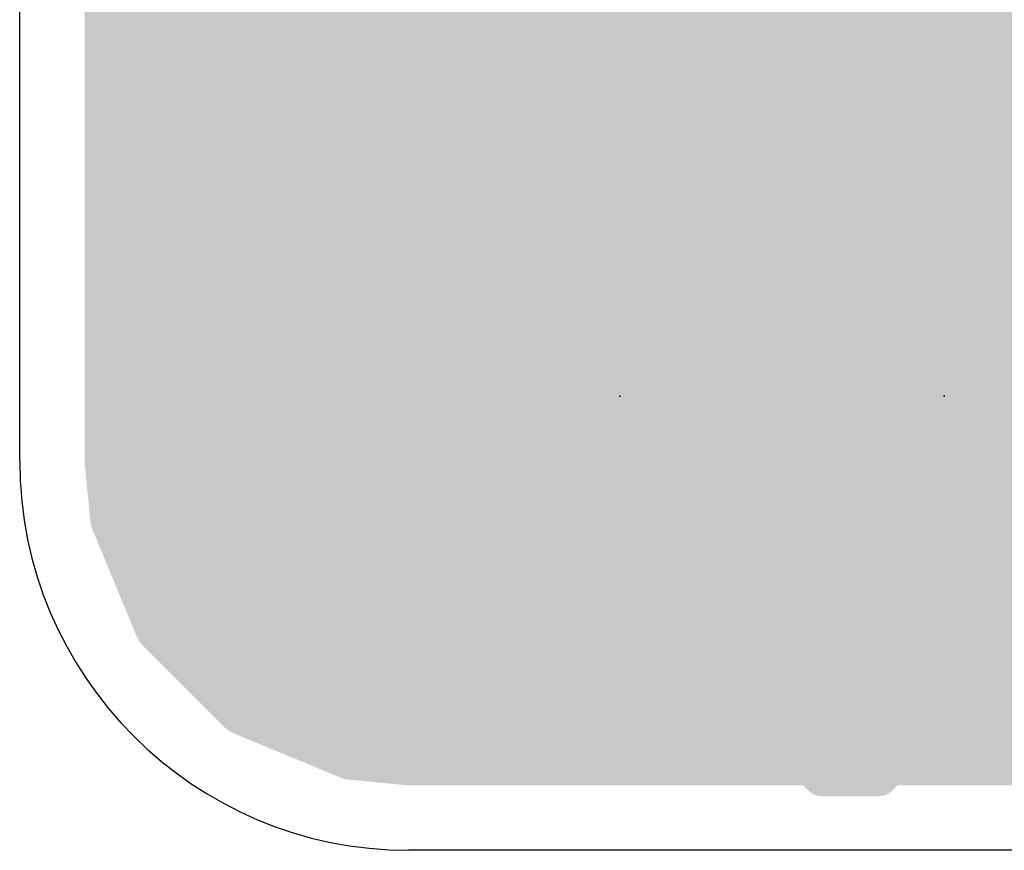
# Model space of a CAD drawing. Extents: x 2.9 to 30.2, y 6.6 to 27.7.
# Tile 1 of 19: x 2.9 to 6.7, y 6.6 to 9.9. Entities that reach past the tile are written whole.
import ezdxf

# ---------------------------------------------------------------- set-up
doc = ezdxf.new("R2010")
doc.units = 0
for name, color, linetype in [('1', 22, 'CONTINUOUS'), ('16', 175, 'CONTINUOUS'), ('18', 82, 'CONTINUOUS'), ('20', 7, 'CONTINUOUS'), ('21', 2, 'CONTINUOUS'), ('23', 7, 'CONTINUOUS'), ('25', 253, 'CONTINUOUS')]:
    doc.layers.add(name, color=color, linetype=linetype)

# ---------------------------------------------------------------- blocks, each defined once
blk = doc.blocks.new('RECT')
blk.add_solid([(-0.5, -0.5), (0.5, -0.5), (-0.5, 0.5), (0.5, 0.5)])
blk = doc.blocks.new('ROUNDV')
at = {"const_width": 0.5}
blk.add_lwpolyline([(0, -0.25, 1), (0, 0.25, 1), (0, -0.25)], format="xyb", dxfattribs=at)

msp = doc.modelspace()

# ---------------------------------------------------------------- linework, layer by layer
at = {"layer": '1', "const_width": 0.2032}
for points in [[(3.2131, 8.128), (3.2131, 19.702)], [(5.3218, 10.688), (5.3218, 9.0048)], [(4.9154, 9.9832), (4.9154, 9.4948)], [(5.7282, 9.3998), (5.7282, 9.9832)], [(3.2131, 9.9568), (4.9154, 9.9568)], [(5.7282, 9.9568), (9.2551, 9.9568)], [(3.2131, 9.7536), (4.9154, 9.7536)], [(5.7282, 9.7536), (9.0519, 9.7536)], [(3.2131, 9.5504), (4.9154, 9.5504)], [(5.7282, 9.5504), (8.8487, 9.5504)], [(4.7807, 9.4948), (4.6022, 9.3163)], [(4.9154, 9.4948), (4.7807, 9.4948)], [(6.0507, 9.4948), (5.8722, 9.3163)], [(6.9033, 9.4948), (6.0507, 9.4948)], [(5.8118, 9.3163), (5.7282, 9.3998)], [(3.2131, 9.3472), (4.6332, 9.3472)], [(5.7808, 9.3472), (5.9032, 9.3472)], [(4.6022, 9.3163), (4.6022, 8.4637)], [(5.8118, 9.2964), (5.8118, 9.3163)], [(5.8722, 9.3163), (5.8722, 9.2964)], [(5.8722, 9.2964), (5.8118, 9.2964)], [(3.2131, 9.144), (4.6022, 9.144)], [(5.3218, 9.0048), (5.207, 8.89)], [(3.2131, 8.9408), (4.6022, 8.9408)], [(5.207, 8.89), (6.477, 8.89)], [(6.477, 8.89), (7.747, 8.89)], [(3.2131, 8.7376), (4.6022, 8.7376)], [(3.2131, 8.5344), (4.6022, 8.5344)], [(4.6022, 8.4637), (4.648, 8.4179)], [(4.6225, 8.3923), (4.5756, 8.3113)], [(4.648, 8.4179), (4.6225, 8.3923)], [(3.2131, 8.3312), (4.5872, 8.3312)], [(4.5756, 8.3113), (4.5514, 8.2208)], [(4.5514, 8.2208), (4.5514, 7.9224)], [(3.2355, 7.9001), (3.2131, 8.128)], [(3.2131, 8.128), (4.5514, 8.128)], [(3.2331, 7.9248), (4.5514, 7.9248)], [(4.5514, 7.9224), (5.1586, 7.9224)], [(5.1586, 7.9224), (5.1586, 7.8256)], [(5.2554, 7.8256), (5.2554, 7.9224)], [(5.2554, 7.9224), (5.8214, 7.9224)], [(5.8214, 7.9224), (6.4286, 7.9224)], [(6.4286, 7.9224), (6.4286, 7.8256)], [(6.5254, 7.8256), (6.5254, 7.9224)], [(6.5254, 7.9224), (7.6986, 7.9224)], [(3.41, 7.4789), (3.2355, 7.9001)], [(5.1586, 7.8256), (4.5514, 7.8256)], [(4.5514, 7.8256), (4.5514, 7.5272)], [(5.1586, 7.2184), (5.1586, 7.8256)], [(5.1586, 7.8256), (5.2554, 7.8256)], [(5.2554, 7.8256), (5.2554, 7.2184)], [(6.4286, 7.8256), (5.2554, 7.8256)], [(6.4286, 7.2184), (6.4286, 7.8256)], [(6.4286, 7.8256), (6.5254, 7.8256)], [(6.5254, 7.8256), (6.5254, 7.2184)], [(7.0914, 7.8256), (6.5254, 7.8256)], [(3.3095, 7.7216), (4.5514, 7.7216)], [(5.1586, 7.7216), (5.2554, 7.7216)], [(6.4286, 7.7216), (6.5254, 7.7216)], [(3.3936, 7.5184), (4.5537, 7.5184)], [(4.5514, 7.5272), (4.5756, 7.4367)], [(5.1586, 7.5184), (5.2554, 7.5184)], [(6.4286, 7.5184), (6.5254, 7.5184)], [(3.7324, 7.1565), (3.41, 7.4789)], [(4.5756, 7.4367), (4.6225, 7.3557)], [(5.7915, 7.3557), (5.8384, 7.4367)], [(5.8384, 7.4367), (5.842, 7.4503)], [(5.842, 7.4503), (5.8456, 7.4367)], [(5.8456, 7.4367), (5.8925, 7.3557)], [(4.6225, 7.3557), (4.6887, 7.2895)], [(5.7253, 7.2895), (5.7915, 7.3557)], [(5.8925, 7.3557), (5.9587, 7.2895)], [(3.5737, 7.3152), (4.6629, 7.3152)], [(5.1586, 7.3152), (5.2554, 7.3152)], [(5.7511, 7.3152), (5.9329, 7.3152)], [(6.4286, 7.3152), (6.5254, 7.3152)], [(4.6887, 7.2895), (4.7697, 7.2426)], [(5.6443, 7.2426), (5.7253, 7.2895)], [(5.9587, 7.2895), (6.0397, 7.2426)], [(4.7697, 7.2426), (4.8602, 7.2184)], [(5.5538, 7.2184), (5.6443, 7.2426)], [(6.0397, 7.2426), (6.1302, 7.2184)], [(4.8602, 7.2184), (5.1586, 7.2184)], [(5.2554, 7.2184), (5.5538, 7.2184)], [(6.1302, 7.2184), (6.4286, 7.2184)], [(6.5254, 7.2184), (6.8238, 7.2184)], [(4.1536, 6.982), (3.7324, 7.1565)], [(3.8398, 7.112), (29.2437, 7.112)], [(4.3815, 6.9596), (4.1536, 6.982)], [(28.702, 6.9596), (4.3815, 6.9596)]]:
    msp.add_lwpolyline(points, dxfattribs=at)
at = {"layer": '1', "const_width": 0.1016}
for points in [[(3.2131, 9.8044, 1), (3.2131, 9.7028)], [(4.9154, 9.7028, 1), (4.9154, 9.8044)], [(5.7282, 9.8044, 1), (5.7282, 9.7028)], [(3.2131, 9.6012, 1), (3.2131, 9.4996)], [(4.9154, 9.4996, 1), (4.9154, 9.6012)], [(5.7282, 9.6012, 1), (5.7282, 9.4996)], [(4.7807, 9.5456, 1), (4.7807, 9.444)], [(4.8167, 9.4589, 1), (4.7448, 9.5307)], [(4.9154, 9.444, 1), (4.9154, 9.5456)], [(6.0507, 9.5456, 1), (6.0507, 9.444)], [(6.0867, 9.4589, 1), (6.0148, 9.5307)], [(4.8646, 9.4948, 1), (4.9662, 9.4948)], [(5.7641, 9.4358, 1), (5.6923, 9.3639)], [(3.2131, 9.398, 1), (3.2131, 9.2964)], [(4.6332, 9.2964, 1), (4.6332, 9.398)], [(5.6774, 9.3998, 1), (5.779, 9.3998)], [(5.7808, 9.398, 1), (5.7808, 9.2964)], [(5.9032, 9.2964, 1), (5.9032, 9.398)], [(4.653, 9.3163, 1), (4.5514, 9.3163)], [(5.8626, 9.3163, 1), (5.761, 9.3163)], [(5.923, 9.3163, 1), (5.8214, 9.3163)], [(4.5663, 9.3522, 1), (4.6381, 9.2803)], [(5.8118, 9.3472, 1), (5.8118, 9.2456)], [(5.7759, 9.2803, 1), (5.8477, 9.3522)], [(5.8363, 9.3522, 1), (5.9081, 9.2803)], [(5.8722, 9.2456, 1), (5.8722, 9.3472)], [(5.761, 9.2964, 1), (5.8626, 9.2964)], [(5.8214, 9.2964, 1), (5.923, 9.2964)], [(3.2131, 9.1948, 1), (3.2131, 9.0932)], [(4.6022, 9.0932, 1), (4.6022, 9.1948)], [(5.3577, 8.9689, 1), (5.2859, 9.0407)], [(3.2131, 8.9916, 1), (3.2131, 8.89)], [(4.6022, 8.89, 1), (4.6022, 8.9916)], [(5.271, 9.0048, 1), (5.3726, 9.0048)], [(5.207, 8.9408, 1), (5.207, 8.8392)], [(6.477, 8.9408, 1), (6.477, 8.8392)], [(6.477, 8.8392, 1), (6.477, 8.9408)], [(5.1711, 8.9259, 1), (5.2429, 8.8541)], [(3.2131, 8.7884, 1), (3.2131, 8.6868)], [(4.6022, 8.6868, 1), (4.6022, 8.7884)], [(3.2131, 8.5852, 1), (3.2131, 8.4836)], [(4.6022, 8.4836, 1), (4.6022, 8.5852)], [(4.6381, 8.4997, 1), (4.5663, 8.4278)], [(4.5514, 8.4637, 1), (4.653, 8.4637)], [(4.6664, 8.3669, 1), (4.5785, 8.4177)], [(4.684, 8.382, 1), (4.6121, 8.4538)], [(4.6121, 8.382, 1), (4.684, 8.4538)], [(4.5865, 8.4283, 1), (4.6584, 8.3564)], [(3.2131, 8.382, 1), (3.2131, 8.2804)], [(4.6247, 8.2981, 1), (4.5266, 8.3244)], [(4.5872, 8.2804, 1), (4.5872, 8.382)], [(4.5316, 8.3367, 1), (4.6196, 8.2859)], [(4.6022, 8.2208, 1), (4.5006, 8.2208)], [(4.5023, 8.234, 1), (4.6005, 8.2077)], [(3.2637, 8.133, 1), (3.1625, 8.123)], [(3.2131, 8.1788, 1), (3.2131, 8.0772)], [(4.5514, 8.0772, 1), (4.5514, 8.1788)], [(3.1623, 8.128, 1), (3.2639, 8.128)], [(3.2331, 7.9756, 1), (3.2331, 7.874)], [(4.5514, 7.9732, 1), (4.5514, 7.8716)], [(4.5514, 7.874, 1), (4.5514, 7.9756)], [(5.2094, 7.9224, 1), (5.1078, 7.9224)], [(5.1586, 7.8716, 1), (5.1586, 7.9732)], [(5.3062, 7.9224, 1), (5.2046, 7.9224)], [(5.2554, 7.9732, 1), (5.2554, 7.8716)], [(5.8214, 7.9732, 1), (5.8214, 7.8716)], [(5.8214, 7.8716, 1), (5.8214, 7.9732)], [(6.4794, 7.9224, 1), (6.3778, 7.9224)], [(6.4286, 7.8716, 1), (6.4286, 7.9732)], [(6.5762, 7.9224, 1), (6.4746, 7.9224)], [(6.5254, 7.9732, 1), (6.5254, 7.8716)], [(3.2825, 7.9195, 1), (3.1886, 7.8806)], [(3.185, 7.8951, 1), (3.2861, 7.905)], [(4.5006, 7.9224, 1), (4.6022, 7.9224)], [(4.5514, 7.8764, 1), (4.5514, 7.7748)], [(4.6022, 7.8256, 1), (4.5006, 7.8256)], [(5.2094, 7.8256, 1), (5.1078, 7.8256)], [(5.1586, 7.8764, 1), (5.1586, 7.7748)], [(5.1586, 7.7748, 1), (5.1586, 7.8764)], [(5.3062, 7.8256, 1), (5.2046, 7.8256)], [(5.2554, 7.8764, 1), (5.2554, 7.7748)], [(5.2554, 7.7748, 1), (5.2554, 7.8764)], [(6.4794, 7.8256, 1), (6.3778, 7.8256)], [(6.4286, 7.8764, 1), (6.4286, 7.7748)], [(6.4286, 7.7748, 1), (6.4286, 7.8764)], [(6.5762, 7.8256, 1), (6.4746, 7.8256)], [(6.5254, 7.8764, 1), (6.5254, 7.7748)], [(6.5254, 7.7748, 1), (6.5254, 7.8764)], [(5.1078, 7.8256, 1), (5.2094, 7.8256)], [(5.2046, 7.8256, 1), (5.3062, 7.8256)], [(6.3778, 7.8256, 1), (6.4794, 7.8256)], [(6.4746, 7.8256, 1), (6.5762, 7.8256)], [(3.3095, 7.7724, 1), (3.3095, 7.6708)], [(4.5514, 7.6708, 1), (4.5514, 7.7724)], [(5.1586, 7.7724, 1), (5.1586, 7.6708)], [(5.2554, 7.6708, 1), (5.2554, 7.7724)], [(6.4286, 7.7724, 1), (6.4286, 7.6708)], [(6.5254, 7.6708, 1), (6.5254, 7.7724)], [(3.3936, 7.5692, 1), (3.3936, 7.4676)], [(4.6005, 7.5403, 1), (4.5023, 7.514)], [(4.5537, 7.4676, 1), (4.5537, 7.5692)], [(5.1586, 7.5692, 1), (5.1586, 7.4676)], [(5.2554, 7.4676, 1), (5.2554, 7.5692)], [(6.4286, 7.5692, 1), (6.4286, 7.4676)], [(6.5254, 7.4676, 1), (6.5254, 7.5692)], [(3.4459, 7.5148, 1), (3.3741, 7.4429)], [(4.5006, 7.5272, 1), (4.6022, 7.5272)], [(3.3631, 7.4594, 1), (3.4569, 7.4983)], [(4.6196, 7.4621, 1), (4.5316, 7.4113)], [(5.8911, 7.4635, 1), (5.7929, 7.4372)], [(5.8911, 7.4372, 1), (5.7929, 7.4635)], [(5.8824, 7.4113, 1), (5.7944, 7.4621)], [(5.8896, 7.4621, 1), (5.8016, 7.4113)], [(4.5266, 7.4236, 1), (4.6247, 7.4499)], [(5.7893, 7.4499, 1), (5.8874, 7.4236)], [(5.7966, 7.4236, 1), (5.8947, 7.4499)], [(4.6584, 7.3916, 1), (4.5865, 7.3197)], [(5.8275, 7.3197, 1), (5.7556, 7.3916)], [(5.9284, 7.3916, 1), (5.8565, 7.3197)], [(3.5737, 7.366, 1), (3.5737, 7.2644)], [(4.5785, 7.3303, 1), (4.6664, 7.3811)], [(4.6629, 7.2644, 1), (4.6629, 7.366)], [(5.1586, 7.366, 1), (5.1586, 7.2644)], [(5.2554, 7.2644, 1), (5.2554, 7.366)], [(5.7511, 7.366, 1), (5.7511, 7.2644)], [(5.7476, 7.3811, 1), (5.8355, 7.3303)], [(5.8485, 7.3303, 1), (5.9364, 7.3811)], [(5.9329, 7.2644, 1), (5.9329, 7.366)], [(6.4286, 7.366, 1), (6.4286, 7.2644)], [(6.5254, 7.2644, 1), (6.5254, 7.366)], [(4.7141, 7.3334, 1), (4.6633, 7.2455)], [(4.6527, 7.2535, 1), (4.7246, 7.3254)], [(5.6894, 7.3254, 1), (5.7613, 7.2535)], [(5.7507, 7.2455, 1), (5.6999, 7.3334)], [(5.9841, 7.3334, 1), (5.9333, 7.2455)], [(5.9227, 7.2535, 1), (5.9946, 7.3254)], [(4.7829, 7.2917, 1), (4.7566, 7.1936)], [(4.7443, 7.1986, 1), (4.7951, 7.2866)], [(5.6189, 7.2866, 1), (5.6697, 7.1986)], [(5.6574, 7.1936, 1), (5.6311, 7.2917)], [(6.0529, 7.2917, 1), (6.0266, 7.1936)], [(6.0143, 7.1986, 1), (6.0651, 7.2866)], [(4.8602, 7.2692, 1), (4.8602, 7.1676)], [(4.847, 7.1693, 1), (4.8733, 7.2675)], [(5.1586, 7.1676, 1), (5.1586, 7.2692)], [(5.2554, 7.2692, 1), (5.2554, 7.1676)], [(5.5407, 7.2675, 1), (5.567, 7.1693)], [(5.5538, 7.1676, 1), (5.5538, 7.2692)], [(6.1302, 7.2692, 1), (6.1302, 7.1676)], [(6.117, 7.1693, 1), (6.1433, 7.2675)], [(6.4286, 7.1676, 1), (6.4286, 7.2692)], [(6.5254, 7.2692, 1), (6.5254, 7.1676)], [(3.7518, 7.2034, 1), (3.7129, 7.1096)], [(5.1078, 7.2184, 1), (5.2094, 7.2184)], [(5.2046, 7.2184, 1), (5.3062, 7.2184)], [(6.3778, 7.2184, 1), (6.4794, 7.2184)], [(6.4746, 7.2184, 1), (6.5762, 7.2184)], [(3.6964, 7.1206, 1), (3.7683, 7.1924)], [(3.8398, 7.1628, 1), (3.8398, 7.0612)], [(4.1585, 7.0326, 1), (4.1486, 6.9315)], [(4.1341, 6.9351, 1), (4.173, 7.029)], [(4.3815, 7.0104, 1), (4.3815, 6.9088)], [(4.3765, 6.909, 1), (4.3865, 7.0102)]]:
    msp.add_lwpolyline(points, format="xyb", dxfattribs=at)
at = {"layer": '16', "const_width": 0.2032}
for points in [[(3.2131, 8.128), (3.2131, 14.3799)], [(3.2131, 9.9568), (17.2338, 9.9568)], [(3.2131, 9.7536), (20.627, 9.7536)], [(3.2131, 9.5504), (20.8302, 9.5504)], [(3.2131, 9.3472), (21.0334, 9.3472)], [(3.2131, 9.144), (21.2366, 9.144)], [(3.2131, 8.9408), (21.4398, 8.9408)], [(3.2131, 8.7376), (21.643, 8.7376)], [(3.2131, 8.5344), (21.4544, 8.5344)], [(3.2131, 8.3312), (21.2932, 8.3312)], [(3.2355, 7.9001), (3.2131, 8.128)], [(3.2131, 8.128), (21.2932, 8.128)], [(3.2331, 7.9248), (21.2932, 7.9248)], [(3.41, 7.4789), (3.2355, 7.9001)], [(3.3095, 7.7216), (21.2932, 7.7216)], [(3.3936, 7.5184), (21.2932, 7.5184)], [(3.7324, 7.1565), (3.41, 7.4789)], [(3.5737, 7.3152), (21.2932, 7.3152)], [(4.1536, 6.982), (3.7324, 7.1565)], [(3.8398, 7.112), (21.3019, 7.112)], [(4.3815, 6.9596), (4.1536, 6.982)], [(21.4544, 6.9596), (4.3815, 6.9596)]]:
    msp.add_lwpolyline(points, dxfattribs=at)
at = {"layer": '16', "const_width": 0.1016}
for points in [[(3.2131, 9.8044, 1), (3.2131, 9.7028)], [(3.2131, 9.6012, 1), (3.2131, 9.4996)], [(3.2131, 9.398, 1), (3.2131, 9.2964)], [(3.2131, 9.1948, 1), (3.2131, 9.0932)], [(3.2131, 8.9916, 1), (3.2131, 8.89)], [(3.2131, 8.7884, 1), (3.2131, 8.6868)], [(3.2131, 8.5852, 1), (3.2131, 8.4836)], [(3.2131, 8.382, 1), (3.2131, 8.2804)], [(3.2637, 8.133, 1), (3.1625, 8.123)], [(3.2131, 8.1788, 1), (3.2131, 8.0772)], [(3.1623, 8.128, 1), (3.2639, 8.128)], [(3.2331, 7.9756, 1), (3.2331, 7.874)], [(3.2825, 7.9195, 1), (3.1886, 7.8806)], [(3.185, 7.8951, 1), (3.2861, 7.905)], [(3.3095, 7.7724, 1), (3.3095, 7.6708)], [(3.3936, 7.5692, 1), (3.3936, 7.4676)], [(3.4459, 7.5148, 1), (3.3741, 7.4429)], [(3.3631, 7.4594, 1), (3.4569, 7.4983)], [(3.5737, 7.366, 1), (3.5737, 7.2644)], [(3.7518, 7.2034, 1), (3.7129, 7.1096)], [(3.6964, 7.1206, 1), (3.7683, 7.1924)], [(3.8398, 7.1628, 1), (3.8398, 7.0612)], [(4.1585, 7.0326, 1), (4.1486, 6.9315)], [(4.1341, 6.9351, 1), (4.173, 7.029)], [(4.3815, 7.0104, 1), (4.3815, 6.9088)], [(4.3765, 6.909, 1), (4.3865, 7.0102)]]:
    msp.add_lwpolyline(points, format="xyb", dxfattribs=at)
at = {"layer": '20'}
for p, q in [((2.8575, 8.128), (2.8575, 26.162)), ((28.702, 6.604), (4.3815, 6.604))]:
    msp.add_line(p, q, dxfattribs=at)
msp.add_arc((4.3815, 8.128), 1.524, 180, 270, dxfattribs=at)
at = {"layer": '21', "const_width": 0.2032}
for points in [[(4.6514, 7.3247), (4.6513, 9.4393)], [(4.6513, 9.4393), (5.7627, 9.4393)], [(5.7627, 9.4393), (5.7627, 7.3247)], [(5.9214, 7.3247), (5.9213, 9.4393)], [(5.9213, 9.4393), (7.0327, 9.4393)], [(5.7627, 7.3247), (4.6514, 7.3247)], [(7.0327, 7.3247), (5.9214, 7.3247)]]:
    msp.add_lwpolyline(points, dxfattribs=at)
at = {"layer": '21', "const_width": 0.1016}
for points in [[(4.7021, 9.4393, 1), (4.6005, 9.4393)], [(4.6513, 9.4901, 1), (4.6513, 9.3885)], [(5.8135, 9.4393, 1), (5.7119, 9.4393)], [(5.7627, 9.3885, 1), (5.7627, 9.4901)], [(5.9721, 9.4393, 1), (5.8705, 9.4393)], [(5.9213, 9.4901, 1), (5.9213, 9.3885)], [(4.6514, 7.3755, 1), (4.6514, 7.2739)], [(5.7627, 7.2739, 1), (5.7627, 7.3755)], [(5.9214, 7.3755, 1), (5.9214, 7.2739)], [(4.6006, 7.3247, 1), (4.7022, 7.3247)], [(5.7119, 7.3247, 1), (5.8135, 7.3247)], [(5.8706, 7.3247, 1), (5.9722, 7.3247)]]:
    msp.add_lwpolyline(points, format="xyb", dxfattribs=at)
at = {"layer": '23'}
for p in [(5.207, 8.382), (6.477, 8.382)]:
    msp.add_point(p, dxfattribs=at)
at = {"layer": '25', "const_width": 0.1524}
for points in [[(3.7339, 8.6441), (3.8441, 8.7543)], [(3.8441, 8.7543), (3.9543, 8.7543)], [(3.9543, 8.7543), (4.0644, 8.6441)], [(4.0644, 8.6441), (4.1746, 8.7543)], [(4.1746, 8.7543), (4.2847, 8.7543)], [(4.2847, 8.7543), (4.3949, 8.6441)], [(3.7339, 8.4238), (3.7339, 8.6441)], [(4.0644, 8.4238), (4.0644, 8.6441)], [(4.3949, 8.6441), (4.3949, 8.4238)], [(3.8441, 8.3136), (3.7339, 8.4238)], [(4.0644, 8.4238), (3.9543, 8.3136)], [(4.1746, 8.3136), (4.0644, 8.4238)], [(4.3949, 8.4238), (4.2847, 8.3136)], [(3.9543, 8.3136), (3.8441, 8.3136)], [(4.2847, 8.3136), (4.1746, 8.3136)], [(3.8441, 8.0058), (3.7339, 7.8957)], [(4.3949, 7.8957), (4.2847, 8.0058)], [(3.7339, 7.8957), (3.7339, 7.6754)], [(4.3949, 7.6754), (4.3949, 7.8957)], [(3.7339, 7.6754), (3.8441, 7.5652)], [(4.2847, 7.5652), (4.3949, 7.6754)], [(3.8441, 7.5652), (4.2847, 7.5652)], [(5.9996, 7.5525), (5.8894, 7.4423)], [(6.2199, 7.5525), (5.9996, 7.5525)], [(6.33, 7.4423), (6.2199, 7.5525)], [(6.9683, 7.5525), (6.6378, 7.222)], [(5.8894, 7.4423), (5.8894, 7.0017)], [(6.6378, 7.222), (7.0785, 7.222)], [(5.8894, 7.0017), (5.9996, 6.8915)], [(6.2199, 6.8915), (6.33, 7.0017)], [(5.9996, 6.8915), (6.2199, 6.8915)]]:
    msp.add_lwpolyline(points, dxfattribs=at)
at = {"layer": '25', "const_width": 0.0762}
for points in [[(3.8441, 8.7924, 1), (3.8441, 8.7162)], [(3.871, 8.7273, 1), (3.8172, 8.7812)], [(3.9812, 8.7812, 1), (3.9273, 8.7273)], [(3.9543, 8.7162, 1), (3.9543, 8.7924)], [(4.1746, 8.7924, 1), (4.1746, 8.7162)], [(4.2015, 8.7273, 1), (4.1476, 8.7812)], [(4.3117, 8.7812, 1), (4.2578, 8.7273)], [(4.2847, 8.7162, 1), (4.2847, 8.7924)], [(3.772, 8.6441, 1), (3.6958, 8.6441)], [(4.1025, 8.6441, 1), (4.0263, 8.6441)], [(4.433, 8.6441, 1), (4.3568, 8.6441)], [(3.707, 8.671, 1), (3.7609, 8.6172)], [(4.0375, 8.671, 1), (4.0914, 8.6172)], [(4.0375, 8.6172, 1), (4.0914, 8.671)], [(4.368, 8.6172, 1), (4.4218, 8.671)], [(3.7609, 8.4507, 1), (3.707, 8.3968)], [(4.0914, 8.4507, 1), (4.0375, 8.3968)], [(4.0914, 8.3968, 1), (4.0375, 8.4507)], [(4.4218, 8.3968, 1), (4.368, 8.4507)], [(3.6958, 8.4238, 1), (3.772, 8.4238)], [(4.0263, 8.4238, 1), (4.1025, 8.4238)], [(4.3568, 8.4238, 1), (4.433, 8.4238)], [(3.8441, 8.3517, 1), (3.8441, 8.2755)], [(3.8172, 8.2867, 1), (3.871, 8.3406)], [(3.9273, 8.3406, 1), (3.9812, 8.2867)], [(3.9543, 8.2755, 1), (3.9543, 8.3517)], [(4.1746, 8.3517, 1), (4.1746, 8.2755)], [(4.1476, 8.2867, 1), (4.2015, 8.3406)], [(4.2578, 8.3406, 1), (4.3117, 8.2867)], [(4.2847, 8.2755, 1), (4.2847, 8.3517)], [(3.871, 7.9789, 1), (3.8172, 8.0328)], [(4.3117, 8.0328, 1), (4.2578, 7.9789)], [(3.772, 7.8957, 1), (3.6958, 7.8957)], [(3.707, 7.9226, 1), (3.7609, 7.8687)], [(4.433, 7.8957, 1), (4.3568, 7.8957)], [(4.368, 7.8687, 1), (4.4218, 7.9226)], [(3.7609, 7.7023, 1), (3.707, 7.6484)], [(4.4218, 7.6484, 1), (4.368, 7.7023)], [(3.6958, 7.6754, 1), (3.772, 7.6754)], [(4.3568, 7.6754, 1), (4.433, 7.6754)], [(3.8441, 7.6033, 1), (3.8441, 7.5271)], [(4.2847, 7.5271, 1), (4.2847, 7.6033)], [(3.8172, 7.5383, 1), (3.871, 7.5921)], [(4.2578, 7.5921, 1), (4.3117, 7.5383)], [(5.9996, 7.5906, 1), (5.9996, 7.5144)], [(6.0265, 7.5255, 1), (5.9726, 7.5794)], [(6.2468, 7.5794, 1), (6.1929, 7.5255)], [(6.2199, 7.5144, 1), (6.2199, 7.5906)], [(5.9275, 7.4423, 1), (5.8513, 7.4423)], [(5.8625, 7.4692, 1), (5.9163, 7.4154)], [(6.3031, 7.4154, 1), (6.357, 7.4692)], [(6.6378, 7.2601, 1), (6.6378, 7.1839)], [(6.6109, 7.2489, 1), (6.6648, 7.195)], [(5.9163, 7.0286, 1), (5.8625, 6.9747)], [(6.357, 6.9747, 1), (6.3031, 7.0286)], [(5.8513, 7.0017, 1), (5.9275, 7.0017)], [(5.9996, 6.9296, 1), (5.9996, 6.8534)], [(5.9726, 6.8646, 1), (6.0265, 6.9184)], [(6.1929, 6.9184, 1), (6.2468, 6.8646)], [(6.2199, 6.8534, 1), (6.2199, 6.9296)]]:
    msp.add_lwpolyline(points, format="xyb", dxfattribs=at)

# ---------------------------------------------------------------- block references
at = {"layer": '1', "xscale": 0.6, "yscale": 0.6, "rotation": 270}
for p in [(5.207, 8.89), (6.477, 8.89), (5.207, 7.874), (6.477, 7.874)]:
    msp.add_blockref('RECT', p, dxfattribs=at)
at = {"layer": '18', "xscale": 0.7564, "yscale": 0.7564}
msp.add_blockref('ROUNDV', (3.81, 9.398), dxfattribs=at)
msp.add_blockref('ROUNDV', (3.81, 9.398), dxfattribs=at)

doc.saveas('drawing.dxf')
